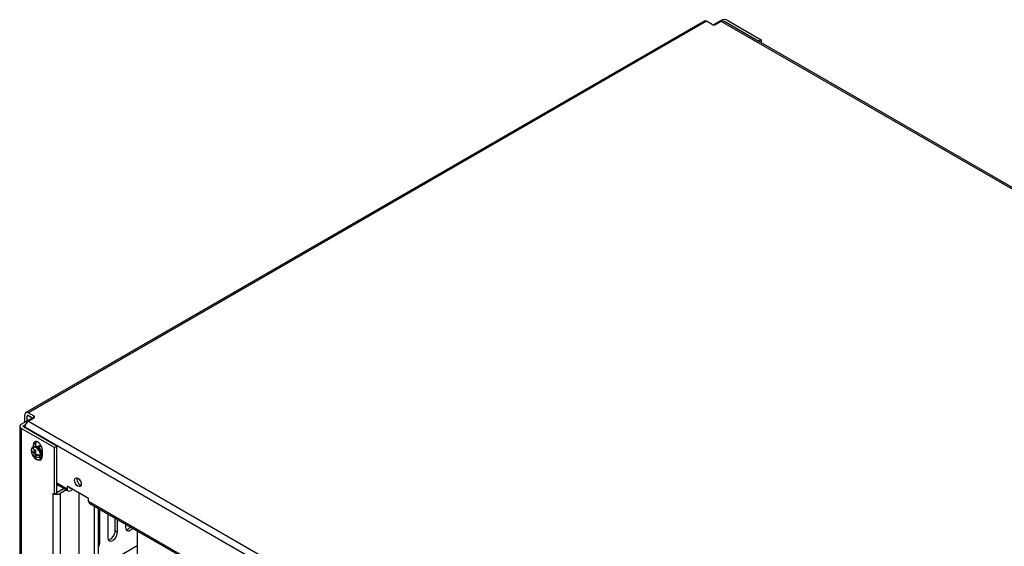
# Model space of a CAD drawing. Header units: inches. Extents: x 0 to 100, y 0 to 75.
# Tile 13 of 17: x 59 to 76, y 41 to 50. Entities that reach past the tile are written whole.
import ezdxf

# ---------------------------------------------------------------- set-up
doc = ezdxf.new("R2010")
doc.units = ezdxf.units.IN
doc.header["$MEASUREMENT"] = 0
for name, color, linetype in [('COM57176-16', 7, 'Continuous'), ('COM57177-1', 7, 'Continuous'), ('COM57179-6S', 7, 'Continuous'), ('Default', 7, 'Continuous'), ('NTS16752', 7, 'Continuous'), ('SCS19417', 7, 'Continuous')]:
    doc.layers.add(name, color=color, linetype=linetype)

# ---------------------------------------------------------------- blocks, each defined once
blk = doc.blocks.new('SE6')
at = {"layer": 'COM57176-16', "color": 7, "linetype": 'Continuous'}
for p, q in [((70.829, 49.763), (70.961, 49.839)), ((71.083, 49.839), (71.667, 49.502)), ((71.043, 49.815), (71.627, 49.478)), ((71.043, 49.811), (71.043, 49.815)), ((71.667, 49.502), (71.627, 49.478)), ((71.667, 49.502), (71.667, 49.45)), ((71.627, 49.478), (71.627, 49.473)), ((58.709, 42.765), (58.906, 42.879)), ((58.749, 42.741), (58.788, 42.764)), ((58.684, 42.73), (58.684, 32.471)), ((59.293, 42.357), (58.709, 42.694)), ((58.709, 42.694), (58.709, 32.436)), ((58.749, 42.718), (58.749, 42.741)), ((59.333, 42.38), (58.749, 42.718)), ((58.965, 42.433), (58.924, 42.409)), ((58.965, 42.377), (58.965, 42.433)), ((58.924, 42.37), (58.924, 42.409)), ((59.079, 42.32), (59.079, 42.26)), ((59.293, 42.357), (59.333, 42.38)), ((59.293, 41.541), (59.293, 42.357)), ((59.333, 41.564), (59.333, 42.38)), ((59.333, 41.564), (59.293, 41.541)), ((59.461, 41.638), (59.354, 41.576)), ((59.501, 41.615), (59.394, 41.553)), ((59.727, 33.049), (59.727, 41.557)), ((59.272, 41.553), (59.272, 41.553)), ((59.272, 41.553), (59.293, 41.541)), ((59.272, 41.553), (59.272, 41.553)), ((59.272, 32.857), (59.272, 41.553)), ((59.394, 41.553), (59.394, 32.857)), ((60.086, 40.695), (60.086, 41.277)), ((60.229, 41.194), (60.229, 40.778)), ((60.355, 40.897), (60.355, 41.122)), ((60.395, 40.874), (60.395, 41.098)), ((60.395, 40.874), (60.355, 40.897)), ((60.539, 41.016), (60.539, 40.957)), ((60.086, 40.695), (60.061, 40.71)), ((60.743, 40.634), (60.061, 40.24))]:
    blk.add_line(p, q, dxfattribs=at)
for centre, major_axis, start_param, end_param in [((71.022, 49.804), (-0.086, 0), 3.926991, 5.497787), ((71.022, 49.804), (-0.029, 0), 3.926991, 4.57494), ((58.77, 42.73), (0.086, 0), 2.356194, 3.926991), ((58.77, 42.73), (0.029, 0), 2.356194, 3.926991), ((59.001, 42.365), (0.0545, -0.0944), 0.785398, 3.926991), ((59.042, 42.388), (0.0545, -0.0944), 3.520356, 3.926991), ((59.001, 42.237), (-0.0545, 0.0944), 2.513714, 3.80722), ((59.042, 42.26), (-0.0545, 0.0944), -3.643321, -3.520356), ((59.333, 41.588), (0.029, 0), 4.712389, 5.497787), ((59.333, 41.588), (0.086, 0), 3.926991, 3.969786), ((59.333, 41.588), (0.086, 0), 4.269969, 5.497787), ((60.312, 40.826), (0.059, 0.102), 2.356194, 5.497787), ((60.272, 40.849), (0.059, 0.102), 3.491725, 5.497787), ((60.622, 41.005), (0.059, 0.102), 2.356194, 4.437393), ((60.581, 41.028), (0.059, 0.102), 3.491725, 4.437393), ((60.003, 40.647), (0.059, 0.102), 4.696447, 5.497787)]:
    blk.add_ellipse(centre, major_axis=major_axis, ratio=0.57735, start_param=start_param, end_param=end_param, dxfattribs=at)
at = {"layer": 'COM57177-1', "color": 7, "linetype": 'Continuous'}
for p, q in [((70.671, 49.829), (58.792, 42.971)), ((70.714, 49.825), (58.835, 42.967)), ((70.809, 49.769), (70.714, 49.825)), ((70.97, 49.824), (70.875, 49.769)), ((87.804, 40.104), (70.97, 49.824)), ((87.847, 40.109), (71.013, 49.828)), ((58.835, 42.967), (58.931, 42.911)), ((58.774, 42.808), (58.774, 42.931)), ((58.774, 42.808), (58.779, 42.805)), ((58.814, 42.908), (58.835, 42.92)), ((58.814, 42.826), (58.814, 42.908)), ((58.835, 42.92), (58.923, 42.869)), ((58.836, 42.819), (58.931, 42.873)), ((58.836, 42.819), (75.671, 33.099)), ((58.931, 42.873), (58.931, 42.911)), ((75.61, 32.994), (58.776, 42.713)), ((58.776, 42.713), (58.776, 42.702)), ((59.333, 41.741), (59.514, 41.636)), ((59.333, 41.712), (59.532, 41.597)), ((59.89, 41.463), (59.514, 41.68)), ((59.514, 41.68), (59.514, 41.636)), ((59.613, 41.623), (59.575, 41.601)), ((59.89, 41.419), (59.89, 41.463)), ((59.89, 41.419), (64.508, 38.753)), ((59.908, 41.38), (64.526, 38.714))]:
    blk.add_line(p, q, dxfattribs=at)
for centre, major_axis, start_param, end_param in [((70.714, 49.754), (0.043, -0.0745), 2.356194, 3.141593), ((70.97, 49.754), (-0.043, -0.0745), 3.141593, 3.926991), ((70.842, 49.788), (0.0466, 0), 3.926991, 5.497787), ((58.835, 42.896), (0.043, -0.0745), 2.356194, 3.926991), ((58.818, 42.833), (0.0312, 0.0541), -3.926991, -3.822802), ((58.836, 42.749), (-0.043, -0.0745), 3.926991, 5.497787), ((58.835, 42.896), (0.0145, -0.0251), 2.356194, 3.926991), ((58.898, 42.892), (-0.0466, 0), 2.356194, 3.926991), ((59.061, 42.305), (0.0469, -0.0812), 2.302075, 3.573556), ((59.742, 41.773), (-0.0425, 0.0736), 0.49403, 2.647563), ((59.575, 41.671), (0.043, 0.0745), 2.356194, 3.926991), ((59.575, 41.671), (0.0145, 0.0251), 2.465871, 3.817314), ((59.951, 41.454), (0.043, 0.0745), 2.356194, 3.141593)]:
    blk.add_ellipse(centre, major_axis=major_axis, ratio=0.57735, start_param=start_param, end_param=end_param, dxfattribs=at)
blk.add_ellipse((59.702, 41.75), major_axis=(0.0425, -0.0736), ratio=0.57735, dxfattribs=at)
at = {"layer": 'COM57179-6S', "color": 7, "linetype": 'Continuous'}
for p, q in [((59.994, 39.133), (59.994, 41.33)), ((60.061, 39.171), (60.061, 41.292)), ((60.743, 40.898), (60.743, 38.7))]:
    blk.add_line(p, q, dxfattribs=at)
at = {"layer": 'NTS16752', "color": 7, "linetype": 'Continuous'}
blk.add_line((59.018, 42.388), (59.017, 42.387), dxfattribs=at)
for major_axis, start_param, end_param in [((-0.0467, 0.081), 0, 0.464479), ((-0.0397, 0.0688), 0, 0.415605), ((-0.0467, 0.081), 6.24692, 6.283185), ((-0.0397, 0.0688), 5.382968, 6.283185)]:
    blk.add_ellipse((59.063, 42.306), major_axis=major_axis, ratio=0.57735, start_param=start_param, end_param=end_param, dxfattribs=at)
at = {"layer": 'SCS19417', "color": 7, "linetype": 'Continuous'}
for p, q in [((58.89, 42.284), (58.89, 42.284)), ((58.964, 42.241), (58.89, 42.284)), ((58.933, 42.375), (58.914, 42.364)), ((58.964, 42.286), (58.928, 42.265)), ((58.964, 42.252), (58.935, 42.269)), ((58.952, 42.279), (58.958, 42.275)), ((59.049, 42.377), (59.014, 42.357)), ((58.928, 42.221), (58.964, 42.241)), ((58.939, 42.18), (58.965, 42.157)), ((58.958, 42.189), (58.941, 42.179)), ((58.99, 42.226), (58.954, 42.206)), ((58.981, 42.24), (58.981, 42.221)), ((59.028, 42.215), (58.99, 42.237)), ((59.063, 42.184), (58.99, 42.226)), ((59.028, 42.237), (59.028, 42.215)), ((59.039, 42.148), (59.058, 42.159)), ((59.063, 42.228), (59.063, 42.228)), ((59.063, 42.184), (59.063, 42.184))]:
    blk.add_line(p, q, dxfattribs=at)
for centre, radius, start, end in [((58.893, 42.322), 0.00587, 143.7414, 176.9906), ((58.893, 42.278), 0.00587, 114.252, 176.9867), ((59.047, 42.3), 0.161, 188.5082, 227.7097), ((59.134, 42.249), 0.207, 159.3726, 175.5065), ((59.03, 42.447), 0.154, 234.3668, 245.6332), ((59.161, 42.234), 0.207, 159.3747, 175.5044), ((59.055, 42.451), 0.225, 243.4001, 269.8008), ((59.018, 42.225), 0.0904, 182.6323, 210.7637), ((59.03, 42.304), 0.154, 234.368, 245.632), ((59.055, 42.407), 0.225, 243.421, 269.78), ((59.045, 42.21), 0.0905, 182.6415, 210.7546), ((59.055, 42.244), 0.0174, 267.9188, 297.7769), ((59.055, 42.199), 0.0174, 267.9168, 297.7789)]:
    blk.add_arc(centre, radius, start, end, dxfattribs=at)
for centre, major_axis, start_param, end_param in [((58.971, 42.252), (0.061, -0.105), 1.009762, 3.702627), ((58.977, 42.256), (-0.062, 0.108), 0.730357, 1.003114), ((58.977, 42.256), (0.062, -0.108), 1.003114, 3.709275), ((59.001, 42.27), (-0.058, 0.101), 0, 0.731315), ((58.996, 42.267), (-0.062, 0.108), 3.141593, 6.283185), ((59.001, 42.27), (-0.058, 0.101), 3.893378, 6.283185), ((58.977, 42.256), (-0.062, 0.108), 2.168825, 3.709275), ((58.971, 42.252), (-0.061, 0.105), 2.303056, 3.702627), ((58.977, 42.256), (0.062, -0.108), 0.567682, 1.003114)]:
    blk.add_ellipse(centre, major_axis=major_axis, ratio=0.57735, start_param=start_param, end_param=end_param, dxfattribs=at)
for points in [[(58.928, 42.265), (58.922, 42.269), (58.917, 42.273), (58.907, 42.282), (58.902, 42.287), (58.895, 42.297), (58.892, 42.302), (58.888, 42.312), (58.887, 42.317), (58.887, 42.323)], [(58.887, 42.279), (58.887, 42.273), (58.888, 42.268), (58.892, 42.258), (58.895, 42.253), (58.902, 42.243), (58.906, 42.238), (58.916, 42.229), (58.922, 42.225), (58.928, 42.221)]]:
    blk.add_open_spline(points, degree=3, knots=[0, 0, 0, 0, 0.25, 0.25, 0.5, 0.5, 0.75, 0.75, 1, 1, 1, 1], dxfattribs=at)

msp = doc.modelspace()

# ---------------------------------------------------------------- block references
at = {"layer": 'Default'}
msp.add_blockref('SE6', (0, 0), dxfattribs=at)

doc.saveas('drawing.dxf')
